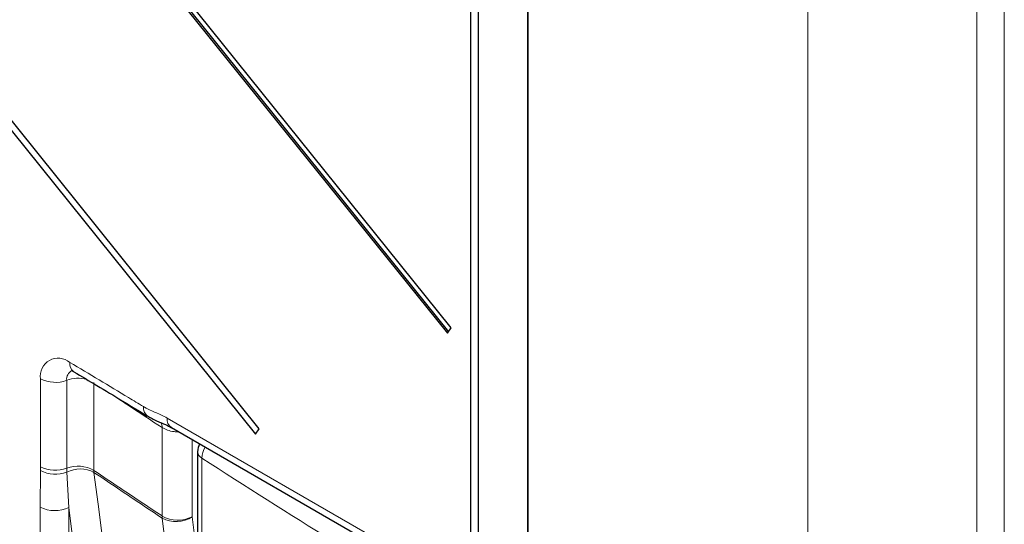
# Paper-space layout 'Blatt2' of a CAD drawing. Header units: millimetres. Extents: x 5 to 418, y 2 to 292.
# Tile 39 of 81: x 133 to 156, y 165 to 177. Entities that reach past the tile are written whole.
import ezdxf

# ---------------------------------------------------------------- set-up
doc = ezdxf.new("R2010")
doc.units = ezdxf.units.MM

psp = doc.layouts.new('Blatt2')

# ---------------------------------------------------------------- linework, layer by layer
at = {"color": 7, "linetype": 'Continuous', "lineweight": 25}
for p, q in [((142.946, 169.532), (115.412, 203.784)), ((115.321, 203.653), (142.854, 169.401)), ((115.356, 203.673), (142.878, 169.436)), ((138.334, 167.105), (112.226, 199.583)), ((112.134, 199.452), (138.242, 166.974)), ((143.413, 187.619), (143.413, 163.972)), ((143.6, 163.864), (143.6, 187.511)), ((142.854, 169.401), (142.946, 169.532)), ((136.222, 167.134), (144.885, 162.133)), ((138.242, 166.974), (138.334, 167.105)), ((136.851, 166.553), (136.851, 164.615))]:
    psp.add_line(p, q, dxfattribs=at)
at = {"color": 7, "linetype": 'Continuous', "lineweight": 18}
for p, q in [((144.782, 162.362), (144.782, 193.671)), ((144.799, 193.662), (144.799, 162.352)), ((155.58, 156.28), (155.58, 188.069)), ((156.241, 188.074), (156.241, 156.284)), ((151.516, 184.116), (151.516, 158.819)), ((133.075, 166.192), (133.075, 168.306)), ((133.704, 168.269), (133.704, 166.156)), ((134.357, 168.218), (134.357, 166.105)), ((136.119, 167.363), (144.782, 162.362)), ((135.997, 165.008), (135.997, 167.133)), ((136.72, 166.847), (136.72, 164.99)), ((136.953, 166.4), (136.953, 164.462)), ((133.074, 166.102), (133.075, 166.192)), ((133.704, 166.156), (133.707, 166.059)), ((133.067, 165.222), (133.074, 166.102)), ((133.707, 166.059), (133.755, 165.212)), ((134.36, 166.053), (134.357, 166.105)), ((133.067, 131.293), (133.067, 165.222)), ((133.755, 165.212), (133.755, 131.282))]:
    psp.add_line(p, q, dxfattribs=at)
at = {"color": 7, "linetype": 'Continuous', "lineweight": 18, "flags": 128}
for points in [[(134.36, 166.053), (134.457, 165.294), (134.842, 162.255), (135.227, 159.217), (135.734, 155.218)], [(135.026, 155.191), (134.695, 157.797), (134.346, 160.554), (133.822, 164.688), (133.755, 165.212)], [(137.331, 154.147), (137.238, 154.905), (136.865, 157.935), (136.491, 160.966), (136, 164.956)], [(136.72, 164.99), (136.87, 163.771), (137.378, 159.647), (137.717, 156.898), (138.051, 154.181)]]:
    psp.add_lwpolyline(points, dxfattribs=at)
at = {"color": 7, "linetype": 'Continuous', "lineweight": 18}
for centre, radius, start, end in [((133.499, 168.373), 0.429, 49.7096, 189.0338), ((134.022, 168.674), 0.247, 173.6581, 233.6725), ((133.431, 169.003), 0.783, 242.9273, 290.4091), ((133.937, 168.298), 0.234, 118.6325, 186.8958), ((133.981, 167.503), 0.815, 75.4449, 109.8673), ((135.784, 167.607), 0.239, 172.3314, 233.3256), ((136.364, 167.336), 0.247, 173.763, 234.9248), ((135.657, 167.139), 0.339, 358.9683, 19.6993), ((137.49, 166.381), 0.537, 148.0324, 177.993), ((137.043, 166.569), 0.192, 184.8044, 242.0683), ((232.532, 314.097), 175.926, 237.0921, 238.30656), ((133.431, 166.89), 0.783, 242.9273, 290.4091), ((133.976, 165.436), 0.77, 60.3555, 110.696), ((134.028, 165.453), 0.686, 61.06, 117.8979), ((133.438, 166.782), 0.771, 241.8649, 290.4194), ((133.422, 165.91), 0.774, 242.7384, 295.5295), ((136.374, 165.669), 0.762, 240.2944, 296.9825), ((136.399, 165.005), 0.403, 179.6903, 186.9917), ((136.332, 165.557), 0.686, 241.0133, 304.3939)]:
    psp.add_arc(centre, radius, start, end, dxfattribs=at)
at = {"color": 7, "linetype": 'Continuous', "lineweight": 25}
psp.add_arc((137.251, 166.553), 0.4, 151.6791, 180, dxfattribs=at)
at = {"color": 7, "linetype": 'Continuous', "lineweight": 18}
for points, knots in [([(133.777, 168.701), (134.248, 168.42), (134.838, 168.068), (135.428, 167.711), (135.547, 167.639)], [0, 0, 0, 0, 0.798549, 1, 1, 1, 1]), ([(135.997, 167.133), (135.724, 167.312), (135.346, 167.562), (134.969, 167.812), (134.863, 167.883)], [0, 0, 0, 0, 0.718389, 1, 1, 1, 1]), ([(135.547, 167.639), (135.557, 167.633), (135.658, 167.572), (135.848, 167.497), (136.028, 167.408), (136.119, 167.363)], [0, 0, 0, 0, 0.052576, 0.52639, 1, 1, 1, 1]), ([(136.395, 167.034), (136.358, 167.034), (136.265, 167.033), (136.12, 167.067), (136.038, 167.111), (135.997, 167.133)], [0, 0, 0, 0, 0.247162, 0.623596, 1, 1, 1, 1]), ([(134.357, 166.105), (134.571, 165.961), (135.117, 165.595), (135.664, 165.229), (135.997, 165.008)], [0, 0, 0, 0, 0.392712, 1, 1, 1, 1]), ([(136, 164.956), (135.667, 165.178), (135.12, 165.543), (134.575, 165.91), (134.36, 166.053)], [0, 0, 0, 0, 0.607396, 1, 1, 1, 1])]:
    psp.add_open_spline(points, degree=3, knots=knots, dxfattribs=at)
at = {"color": 7, "linetype": 'Continuous', "lineweight": 25}
for points, knots in [([(133.813, 168.504), (133.812, 168.504), (133.809, 168.505), (133.844, 168.493), (133.872, 168.477), (133.876, 168.475)], [0, 0, 0, 0, 0.328782, 0.909068, 1, 1, 1, 1]), ([(133.875, 168.474), (134.061, 168.364), (134.649, 168.016), (135.238, 167.657), (135.642, 167.41)], [0, 0, 0, 0, 0.3146006, 1, 1, 1, 1]), ([(135.643, 167.417), (135.66, 167.406), (135.757, 167.343), (135.93, 167.267), (136.104, 167.198), (136.19, 167.149), (136.222, 167.131)], [0, 0, 0, 0, 0.083983, 0.470666, 0.804948, 1, 1, 1, 1])]:
    psp.add_open_spline(points, degree=3, knots=knots, dxfattribs=at)

doc.saveas('drawing.dxf')
